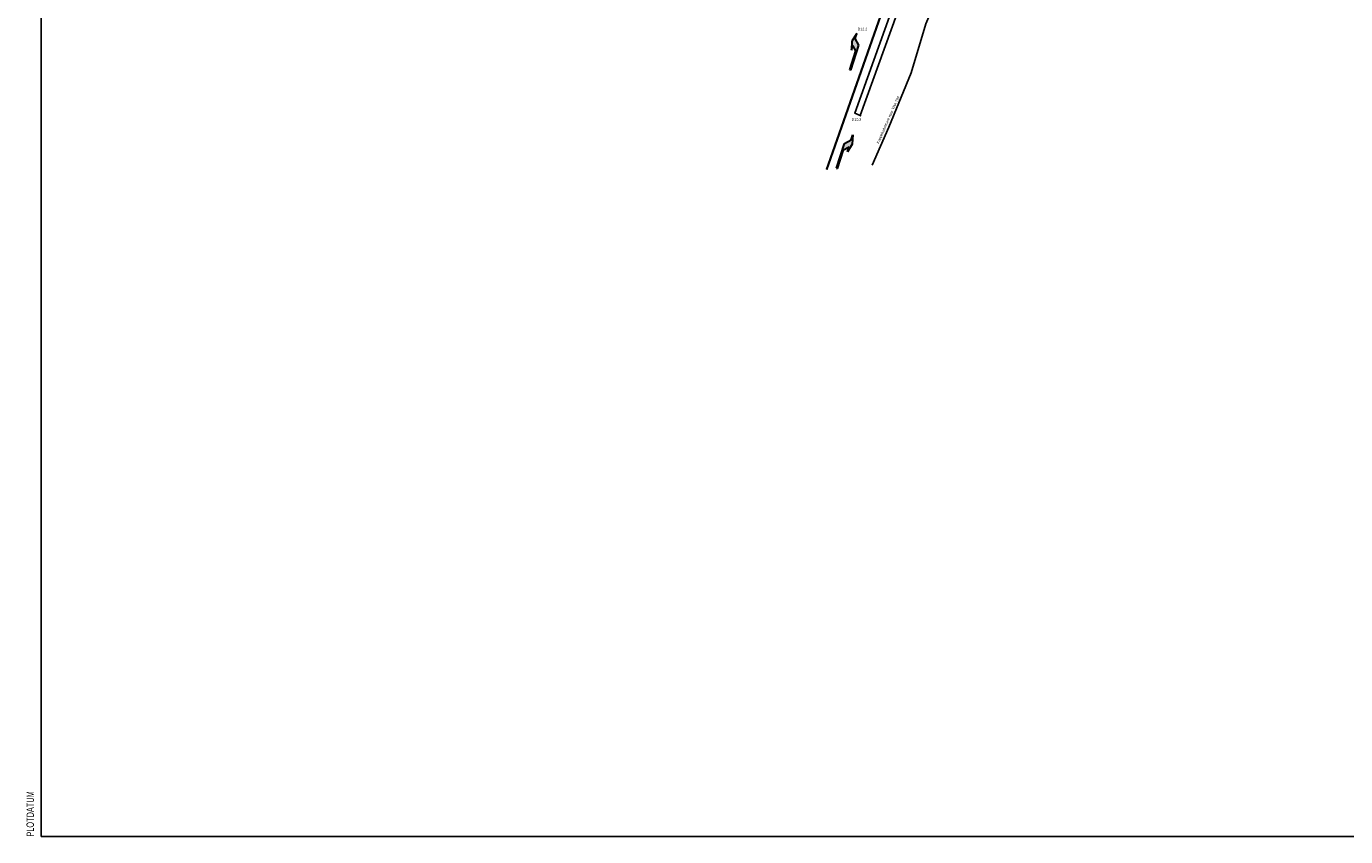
# Model space of a CAD drawing. Extents: x 133810 to 134220, y 448637 to 448926.
# Tile 1 of 13: x 133810 to 133990, y 448639 to 448749. Entities that reach past the tile are written whole.
import ezdxf
from ezdxf.enums import TextEntityAlignment as Align

# ---------------------------------------------------------------- set-up
doc = ezdxf.new("R2010")
doc.units = 0
doc.header["$MEASUREMENT"] = 0
doc.linetypes.add('VW-1-3_STREEP30-N', pattern=[4, 1, -3])
for name, color, linetype in [('1-kabel nieuw', 2, 'Continuous'), ('3-lussen nieuw', 6, 'Continuous'), ('PNTS', 1, 'Continuous')]:
    doc.layers.add(name, color=color, linetype=linetype)
for name, color, linetype, lineweight in [('N-WA-VW-VRI-NIEUW-TEKST-LUSSEN', 7, 'Continuous', 13), ('N-WE-VW-MARKERING_LANGS_STREEP_13_030-G', 7, 'VW-1-3_STREEP30-N', 30), ('N-WE-VW-MARKERING_PIJL-S', 7, 'Continuous', 30)]:
    doc.layers.add(name, color=color, linetype=linetype, lineweight=lineweight)
doc.styles.add('ISO', font='ARIALN.TTF')
doc.styles.add('Style-Arial', font='arial.ttf')
doc.styles.add('StyleArial', font='arial.ttf')

# ---------------------------------------------------------------- blocks, each defined once
blk = doc.blocks.new('N-SVW-MARKERING_PIJL_LA_5.0_4')
at = {"layer": 'N-WE-VW-MARKERING_PIJL-S', "extrusion": (0, 0, -1)}
blk.add_hatch(color=256, dxfattribs=at).paths.add_polyline_path([(-0.07, -0.02), (-1.15, 3.36), (-0.66, 4.3), (-0.88, 4.97), (-0.23, 3.92), (-0.15, 2.68), (-0.36, 3.35), (-0.75, 2.59), (0.07, 0.02)])
at = {"layer": 'N-WE-VW-MARKERING_PIJL-S'}
for p, q in [((0.23, 3.92), (0.15, 2.68)), ((0.88, 4.97), (0.23, 3.92)), ((0.66, 4.3), (0.88, 4.97)), ((1.15, 3.36), (0.66, 4.3)), ((-0.07, 0.02), (0.75, 2.59)), ((0.07, -0.02), (1.15, 3.36)), ((0.15, 2.68), (0.36, 3.35)), ((0.75, 2.59), (0.36, 3.35)), ((0.07, -0.02), (-0.07, 0.02))]:
    blk.add_line(p, q, dxfattribs=at)
blk = doc.blocks.new('N-SVW-MARKERING_PIJL_RA_5.0_4')
at = {"layer": 'N-WE-VW-MARKERING_PIJL-S'}
blk.add_hatch(color=256, dxfattribs=at).paths.add_polyline_path([(0.07, -0.02), (-0.07, 0.02), (1.01, 3.4), (1.95, 3.89), (2.16, 4.56), (2.08, 3.32), (1.43, 2.27), (1.65, 2.93), (0.89, 2.55)])
for p, q in [((1.01, 3.4), (1.95, 3.89)), ((1.95, 3.89), (2.16, 4.56)), ((2.16, 4.56), (2.08, 3.32)), ((-0.07, 0.02), (1.01, 3.4)), ((0.07, -0.02), (0.89, 2.55)), ((0.89, 2.55), (1.65, 2.93)), ((2.08, 3.32), (1.43, 2.27)), ((1.43, 2.27), (1.65, 2.93)), ((-0.07, 0.02), (0.07, -0.02))]:
    blk.add_line(p, q, dxfattribs=at)

msp = doc.modelspace()

# ---------------------------------------------------------------- linework, layer by layer
at = {"color": 5}
for p, q in [((133812.416, 448925.769), (133812.416, 448638.769)), ((133812.416, 448638.769), (134215.416, 448638.769))]:
    msp.add_line(p, q, dxfattribs=at)
at = {"layer": '1-kabel nieuw', "elevation": 0.794}
msp.add_lwpolyline([(133941.155, 448771.619), (133940.473, 448770.911), (133939.529, 448770.132), (133938.546, 448768.117), (133936.641, 448761.135), (133934.463, 448753.421), (133932.784, 448749.406), (133930.802, 448742.728), (133927.77, 448735.343), (133925.481, 448730.175)], dxfattribs=at)
at = {"layer": '3-lussen nieuw', "elevation": 1.162}
msp.add_lwpolyline([(133930.56, 448755.557), (133929.814, 448755.884), (133923.129, 448737.261), (133923.874, 448736.934), (133930.56, 448755.557), (133931.204, 448755.315), (133932.583, 448759.026), (133933.327, 448761.025), (133934.214, 448760.78)], dxfattribs=at)
at = {"layer": 'N-WE-VW-MARKERING_LANGS_STREEP_13_030-G', "const_width": 0.3, "flags": 128}
msp.add_lwpolyline([(133929.187, 448757.74), (133919.289, 448729.553)], dxfattribs=at)
at = {"layer": 'PNTS'}
msp.add_point((133923.874, 448736.934, 1.07), dxfattribs=at)

# ---------------------------------------------------------------- block references
at = {"layer": 'N-WE-VW-MARKERING_PIJL-S'}
for name, p in [('N-SVW-MARKERING_PIJL_LA_5.0_4', (133922.518, 448743.128)), ('N-SVW-MARKERING_PIJL_RA_5.0_4', (133920.7, 448729.731))]:
    msp.add_blockref(name, p, dxfattribs=at)

# ---------------------------------------------------------------- texts
at = {"color": 1, "style": 'ISO', "width": 0.8}
msp.add_attdef('PLOTDATUM', (133811.416, 448638.769), '', height=1, rotation=90, dxfattribs=at)
at = {"layer": '3-lussen nieuw', "char_height": 0.35, "attachment_point": 1, "line_spacing_factor": 0.8, "style": 'StyleArial'}
for s, insert in [('D12.2', (133923.531, 448748.877)), ('D10.2', (133922.718, 448736.559))]:
    msp.add_mtext(s, dxfattribs=dict(at, insert=insert))
at = {"layer": 'N-WA-VW-VRI-NIEUW-TEKST-LUSSEN', "style": 'Style-Arial'}
msp.add_text('Koppelkabeltrace naar VRA 704', height=0.35, rotation=65.94958, dxfattribs=at).set_placement((133926.228, 448733.157), align=Align.MIDDLE_LEFT)

doc.saveas('drawing.dxf')
